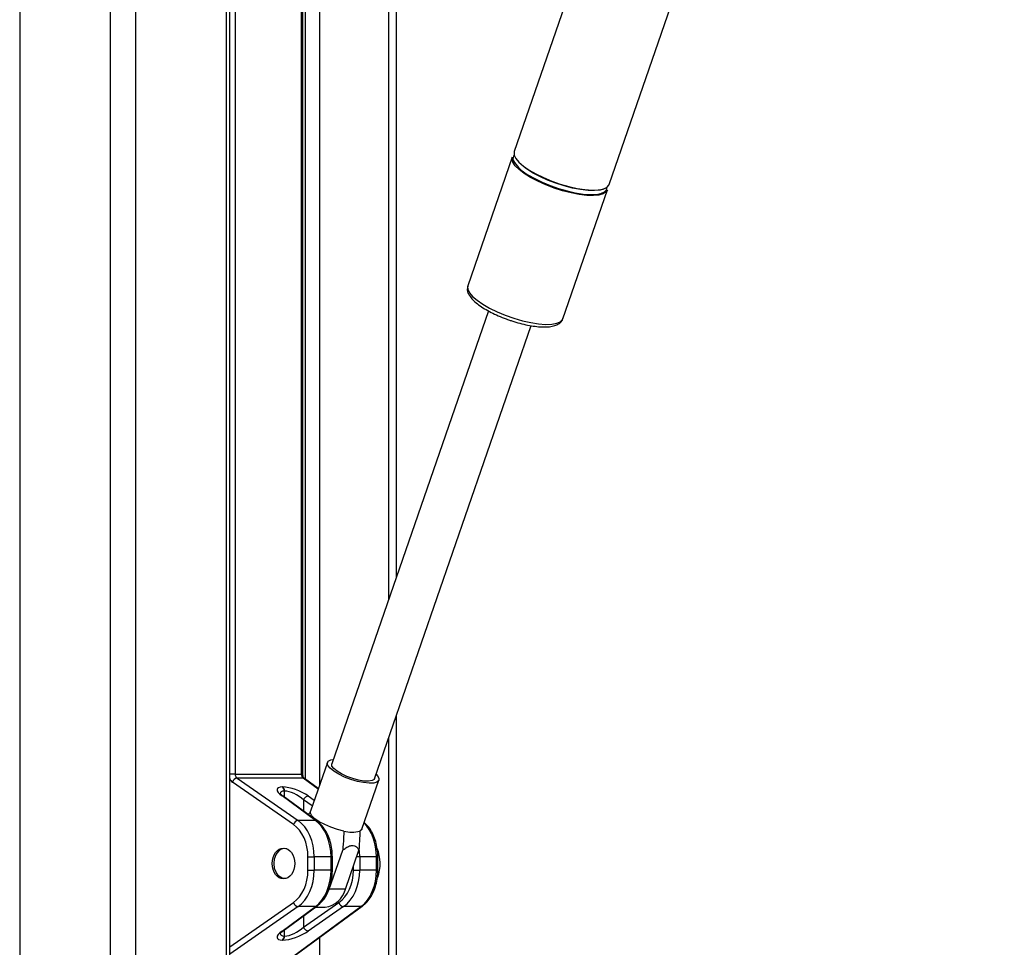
# Model space of a CAD drawing. Header units: millimetres. Extents: x 20 to 22981, y 40 to 19992.
# Tile 137 of 153: x 17665 to 18099, y 7142 to 7551. Entities that reach past the tile are written whole.
import ezdxf

# ---------------------------------------------------------------- set-up
doc = ezdxf.new("R2010")
doc.units = ezdxf.units.MM
doc.header["$LTSCALE"] = 2

msp = doc.modelspace()

# ---------------------------------------------------------------- linework, layer by layer
at = {"color": 8, "linetype": 'Continuous', "lineweight": 25}
for p, q in [((17665.22, 7939.49), (17665.22, 2191.49)), ((17705.17, 2191.49), (17705.17, 7939.49)), ((17716.25, 7939.49), (17716.25, 2191.49)), ((17756.35, 6590.02), (17756.35, 7760.96)), ((17760.13, 7760.96), (17760.13, 7218.4)), ((17789.31, 7218.4), (17789.31, 7760.96)), ((17791.09, 7216.08), (17791.09, 7760.96)), ((17797.26, 7760.96), (17797.26, 7213.52)), ((17827.75, 7295.46), (17827.75, 7760.96)), ((17827.75, 6590.02), (17827.75, 7234.49)), ((17760.13, 7218.4), (17757.73, 7218.4)), ((17789.89, 7218.4), (17789.31, 7218.4)), ((17796.66, 7211.77), (17790.04, 7216.62)), ((17781.68, 7210.9), (17781.68, 7208.3)), ((17781.9, 7208.14), (17781.9, 7210.9)), ((17794.08, 7204.32), (17790.27, 7206.97)), ((17790.27, 7206.97), (17790.27, 7202)), ((17792.29, 7208.75), (17794.97, 7206.89)), ((17802.33, 7181.88), (17802.92, 7181.88)), ((17814.99, 7181.88), (17813.57, 7181.88)), ((17822.95, 7181.88), (17822.36, 7181.88)), ((17812.2, 7176.04), (17812.2, 7177.89)), ((17802.92, 7176.04), (17802.33, 7176.04)), ((17822.95, 7176.04), (17822.36, 7176.04)), ((17757.73, 7142.25), (17785.79, 7161.75)), ((17787.8, 7159.97), (17757.73, 7139.06)), ((17790.27, 7155.91), (17790.27, 7150.95)), ((17781.68, 7149.61), (17781.68, 7147.02)), ((17781.9, 7147.02), (17781.9, 7149.78)), ((17797.26, 7146.36), (17797.26, 6590.02))]:
    msp.add_line(p, q, dxfattribs=at)
at = {"color": 7, "linetype": 'Continuous', "lineweight": 25}
for p, q in [((17757.73, 6590.02), (17757.73, 7760.96)), ((17789.89, 7218.4), (17789.89, 7760.96)), ((17831.09, 7760.96), (17831.09, 7305.15)), ((17957.29, 7707.52), (17883, 7492.63)), ((17924.87, 7478.15), (17997.09, 7687.07)), ((17882.17, 7490.21), (17862.56, 7433.47)), ((17888.36, 7485.04), (17887.77, 7485.46)), ((17904.43, 7419), (17924.04, 7475.74)), ((17862.56, 7433.47), (17862.52, 7433.37)), ((17867.77, 7424.84), (17868.11, 7424.59)), ((17871.64, 7422.45), (17802.65, 7222.86)), ((17821.48, 7216.35), (17890.47, 7415.95)), ((17831.09, 7244.18), (17831.09, 6590.02)), ((17800.72, 7223.53), (17793.27, 7201.97)), ((17760.13, 7218.4), (17789.31, 7218.4)), ((17760.95, 7216.62), (17787.8, 7197.95)), ((17790.04, 7216.62), (17760.95, 7216.62)), ((17796.72, 7211.95), (17790.59, 7216.45)), ((17815.95, 7194.13), (17823.4, 7215.69)), ((17785.79, 7196.16), (17758.93, 7214.83)), ((17780.9, 7212.68), (17781.12, 7212.68)), ((17795.5, 7197.95), (17780.75, 7208.75)), ((17796.04, 7197.78), (17781.3, 7208.58)), ((17781.9, 7210.9), (17781.68, 7210.9)), ((17795.5, 7197.95), (17787.8, 7197.95)), ((17792.17, 7181.88), (17794.96, 7181.88)), ((17792.17, 7176.04), (17792.17, 7181.88)), ((17794.96, 7181.88), (17794.96, 7176.04)), ((17802.33, 7181.88), (17794.96, 7181.88)), ((17801.58, 7167.64), (17807.52, 7184.82)), ((17802.33, 7176.04), (17802.33, 7181.88)), ((17802.92, 7176.04), (17802.92, 7181.88)), ((17808.65, 7167.64), (17814.59, 7184.82)), ((17814.99, 7181.88), (17814.99, 7176.04)), ((17822.36, 7181.88), (17814.99, 7181.88)), ((17822.36, 7176.04), (17822.36, 7181.88)), ((17822.95, 7176.04), (17822.95, 7181.88)), ((17792.17, 7176.04), (17794.96, 7176.04)), ((17802.33, 7176.04), (17794.96, 7176.04)), ((17812.2, 7176.04), (17814.99, 7176.04)), ((17822.36, 7176.04), (17814.99, 7176.04)), ((17808.65, 7167.64), (17801.58, 7167.64)), ((17777.51, 7132.12), (17815.53, 7159.97)), ((17778.81, 7132.84), (17816.07, 7160.14)), ((17780.75, 7149.16), (17795.5, 7159.97)), ((17781.3, 7149.34), (17796.04, 7160.14)), ((17795.5, 7159.97), (17787.8, 7159.97)), ((17790.27, 7150.95), (17805.81, 7161.75)), ((17807.83, 7159.97), (17792.29, 7149.16)), ((17795.57, 7159.79), (17799.76, 7159.79)), ((17815.53, 7159.97), (17807.83, 7159.97)), ((17781.68, 7147.02), (17781.9, 7147.02)), ((17781.12, 7145.23), (17780.9, 7145.23))]:
    msp.add_line(p, q, dxfattribs=at)
at = {"color": 7, "linetype": 'Continuous', "lineweight": 25, "flags": 128}
for points in [[(17887.44, 7482.98), (17885.18, 7484.71), (17883.5, 7486.4), (17882.44, 7487.97), (17882.05, 7489.38), (17882.17, 7490.21)], [(17883, 7492.63), (17882.94, 7492.42), (17883, 7491.11), (17883.72, 7489.61), (17885.1, 7487.98), (17887.08, 7486.26), (17889.6, 7484.52), (17892.58, 7482.8), (17895.93, 7481.17), (17899.54, 7479.67), (17903.29, 7478.36), (17907.05, 7477.27), (17910.72, 7476.44), (17914.17, 7475.9), (17917.29, 7475.67), (17919.99, 7475.75), (17922.16, 7476.14), (17923.75, 7476.82), (17924.71, 7477.78), (17924.87, 7478.15)], [(17923.5, 7476.67), (17922.67, 7476.21), (17920.8, 7475.68), (17918.39, 7475.45), (17915.51, 7475.53), (17912.25, 7475.91), (17908.72, 7476.59), (17905.04, 7477.54), (17901.32, 7478.73), (17897.67, 7480.12), (17894.23, 7481.67), (17891.09, 7483.33), (17888.36, 7485.04)], [(17924.04, 7475.74), (17923.48, 7474.86), (17922.2, 7474.03), (17920.31, 7473.49), (17917.87, 7473.26), (17914.95, 7473.34), (17911.65, 7473.73), (17908.07, 7474.41), (17904.34, 7475.37), (17900.57, 7476.58), (17896.88, 7477.99), (17893.39, 7479.56), (17890.21, 7481.24), (17887.44, 7482.98)], [(17887.75, 7483.33), (17889.07, 7482.46), (17892.02, 7480.77), (17895.32, 7479.16), (17898.88, 7477.68), (17902.58, 7476.38), (17906.3, 7475.31), (17909.92, 7474.49), (17913.33, 7473.96), (17916.41, 7473.73), (17919.06, 7473.81), (17921.21, 7474.19), (17922.78, 7474.87), (17923.72, 7475.81), (17924.01, 7477), (17924, 7477.1)], [(17803.58, 7219.61), (17801.95, 7220.92), (17800.95, 7222.15), (17800.66, 7223.22), (17801.08, 7224.06), (17802.19, 7224.62), (17803.33, 7224.83)], [(17805.02, 7219.61), (17803.57, 7220.79), (17802.76, 7221.88), (17802.63, 7222.8), (17802.65, 7222.86)], [(17822.15, 7218.32), (17822.76, 7217.67), (17823.41, 7216.51), (17823.34, 7215.55), (17822.57, 7214.84), (17821.14, 7214.43), (17819.14, 7214.35), (17816.69, 7214.6), (17813.95, 7215.16), (17811.09, 7216), (17808.3, 7217.07), (17805.74, 7218.3), (17803.58, 7219.61)], [(17821.48, 7216.35), (17821.29, 7216.03), (17820.38, 7215.49), (17818.85, 7215.24), (17816.82, 7215.32), (17814.44, 7215.72), (17811.88, 7216.41), (17809.33, 7217.33), (17806.99, 7218.43), (17805.02, 7219.61)], [(17808, 7193.26), (17805.16, 7193.96), (17802.29, 7194.92), (17799.56, 7196.09), (17797.16, 7197.38), (17795.23, 7198.71), (17793.9, 7200), (17793.26, 7201.17), (17793.27, 7201.97)], [(17815.95, 7194.13), (17815.88, 7193.96), (17815.07, 7193.26)], [(17782.89, 7172.48), (17782.34, 7172.36), (17780.81, 7172.53), (17779.39, 7173.4), (17778.25, 7174.86), (17777.51, 7176.77), (17777.25, 7178.92), (17777.49, 7181.07), (17778.22, 7182.99), (17779.35, 7184.48)], [(17799.25, 7163.31), (17800.39, 7165), (17801.58, 7167.64)]]:
    msp.add_lwpolyline(points, dxfattribs=at)
at = {"color": 8, "linetype": 'Continuous', "lineweight": 25, "flags": 128}
msp.add_lwpolyline([(17862.52, 7433.37), (17862.5, 7433.27), (17862.55, 7431.96), (17863.27, 7430.46), (17864.65, 7428.83), (17866.63, 7427.11), (17869.15, 7425.36), (17872.14, 7423.65), (17875.48, 7422.02), (17879.09, 7420.52), (17882.84, 7419.21), (17886.61, 7418.12), (17890.27, 7417.29), (17893.72, 7416.75), (17896.85, 7416.52), (17899.54, 7416.6), (17901.71, 7416.98), (17903.3, 7417.67), (17904.26, 7418.63), (17904.43, 7419)], dxfattribs=at)
at = {"color": 7, "linetype": 'Continuous', "lineweight": 25}
for centre, radius, start, end in [((17884.95, 7489.64), 2.5, 139.6541, 204.1006), ((17761.4, 7214.08), 2.58, 100.0996, 163.0316), ((17779.48, 7211), 2.19, 357.1751, 49.8696), ((17779.71, 7211), 2.19, 357.1751, 49.8696), ((17792.74, 7206.21), 2.58, 100.0996, 163.0316), ((17788.25, 7195.41), 2.58, 100.0996, 163.0316), ((17811.54, 7205.57), 12.82, 253.9868, 286.0132), ((17781.92, 7182), 3.57, 74.2444, 136.0617), ((17806.48, 7178.95), 17.48, 339.785, 22.4112), ((17798.56, 7170.11), 10.39, 276.6254, 346.2501), ((17788.25, 7162.51), 2.58, 196.9684, 259.9004), ((17808.28, 7162.51), 2.58, 196.9684, 259.9004), ((17792.74, 7151.7), 2.58, 196.9684, 259.9004), ((17779.48, 7146.91), 2.19, 310.1304, 2.8249), ((17779.71, 7146.91), 2.19, 310.1304, 2.8249)]:
    msp.add_arc(centre, radius, start, end, dxfattribs=at)
at = {"color": 8, "linetype": 'Continuous', "lineweight": 25}
for centre, radius, start, end in [((17894.94, 7495.33), 13.99, 208.6697, 239.0768), ((17790.05, 7215.7), 0.917, 54.2946, 90.6203), ((17780.76, 7207.83), 0.917, 54.2946, 90.6203), ((17795.51, 7197.03), 0.917, 54.3218, 90.6196), ((17795.51, 7160.88), 0.917, 269.3807, 305.6659), ((17815.54, 7160.88), 0.917, 269.3807, 305.6659), ((17780.76, 7150.08), 0.917, 269.3797, 305.7054)]:
    msp.add_arc(centre, radius, start, end, dxfattribs=at)
for centre, major_axis, ratio, start_param, end_param in [((17760.24, 7218.4), (0, 4), 0.725623, 2.09913, 2.674381), ((17785.92, 7206.86), (5.87, -3.39), 0.37303, 2.568624, 3.343794), ((17809.93, 7181.88), (0, 18), 0.690648, 4.712389, 5.690182), ((17801.96, 7181.88), (0, 18), 0.723566, 4.712389, 4.897555), ((17785.92, 7151.05), (5.87, 3.39), 0.37303, 2.927718, 3.714561)]:
    msp.add_ellipse(centre, major_axis=major_axis, ratio=ratio, start_param=start_param, end_param=end_param, dxfattribs=at)
at = {"color": 7, "linetype": 'Continuous', "lineweight": 25}
for centre, major_axis, ratio, start_param, end_param in [((17761.62, 7218.4), (0, 2), 0.744139, 1.570796, 2.674381), ((17790.65, 7218.4), (0, 2), 0.670074, 1.570796, 2.674381), ((17786.56, 7208.65), (7.94, -3.19), 0.312033, 2.480791, 4.025408), ((17786.78, 7208.65), (7.94, -3.19), 0.312033, 0.936175, 2.480791), ((17786.14, 7206.86), (5.87, -3.39), 0.37303, 1.024008, 2.568624), ((17780.56, 7181.88), (0, 16), 0.725623, 4.712389, 5.815974), ((17781.93, 7181.88), (0, 18), 0.723566, 4.712389, 5.815974), ((17789.9, 7181.88), (0, 18), 0.690648, 4.712389, 5.815974), ((17780.56, 7176.04), (0, 16), 0.725623, 3.608804, 4.712389), ((17781.93, 7176.04), (0, 18), 0.723566, 3.608804, 4.712389), ((17789.9, 7176.04), (0, 18), 0.690648, 3.608804, 4.712389), ((17800.59, 7176.04), (0, 16), 0.725623, 3.608804, 4.712389), ((17801.96, 7176.04), (0, 18), 0.723566, 3.608804, 4.712389), ((17809.93, 7176.04), (0, 18), 0.690648, 3.608804, 4.712389), ((17786.14, 7151.05), (5.87, 3.39), 0.37303, 3.714561, 5.259177), ((17786.56, 7149.27), (7.94, 3.19), 0.312033, 2.257778, 3.802394), ((17786.78, 7149.27), (7.94, 3.19), 0.312033, 3.802394, 5.347011)]:
    msp.add_ellipse(centre, major_axis=major_axis, ratio=ratio, start_param=start_param, end_param=end_param, dxfattribs=at)
msp.add_ellipse((17781.39, 7178.96), major_axis=(0, 6.8), ratio=0.725623, dxfattribs=at)
for points, knots in [([(19924.35, 7736.15), (19910.77, 7728.61), (19828.53, 7682.94), (19677.11, 7599.42), (19401.01, 7447.73), (18917.06, 7182.77), (18384.43, 6891.83), (17990.1, 6676.57), (17872.67, 6612.47)], [0, 0, 0, 0, 0.019985, 0.121052, 0.22212, 0.424256, 0.828547, 1, 1, 1, 1]), ([(17862.55, 7433.27), (17862.45, 7432.86), (17862.23, 7431.94), (17862.58, 7430.48), (17863.37, 7428.94), (17864.73, 7427.3), (17866.68, 7425.57), (17869.16, 7423.84), (17872.01, 7422.19), (17875.15, 7420.65), (17878.02, 7419.42), (17879.85, 7418.79), (17880.51, 7418.56)], [0, 0, 0, 0, 0.069319, 0.155657, 0.24997, 0.360051, 0.479169, 0.595922, 0.71041, 0.823597, 0.936101, 1, 1, 1, 1]), ([(17880.51, 7418.56), (17881, 7418.38), (17882.65, 7417.78), (17885.5, 7416.97), (17888.94, 7416.16), (17892.23, 7415.62), (17895.28, 7415.36), (17898.03, 7415.39), (17900.35, 7415.75), (17902.19, 7416.42), (17903.5, 7417.41), (17904.27, 7418.35), (17904.37, 7418.94), (17904.39, 7419.03)], [0, 0, 0, 0, 0.046832, 0.155593, 0.264513, 0.373861, 0.484034, 0.595684, 0.709956, 0.815177, 0.903839, 0.985244, 1, 1, 1, 1]), ([(17904.34, 7418.81), (17904.35, 7418.83), (17904.43, 7418.94), (17904.43, 7419.08), (17904.43, 7419.2)], [0, 0, 0, 0, 0.139821, 1, 1, 1, 1]), ([(17790.59, 7216.45), (17790.54, 7216.48), (17790.44, 7216.56), (17790.2, 7216.91), (17789.99, 7217.47), (17789.9, 7218.01), (17789.89, 7218.33), (17789.89, 7218.4)], [0, 0, 0, 0, 0.187673, 0.421671, 0.667767, 0.920815, 1, 1, 1, 1]), ([(17781.3, 7208.58), (17781.08, 7208.75), (17780.54, 7209.17), (17780.02, 7209.67), (17779.87, 7210.03), (17779.89, 7209.94), (17779.89, 7209.93)], [0, 0, 0, 0, 0.255934, 0.645365, 0.979953, 1, 1, 1, 1]), ([(17792.33, 7200.5), (17792.41, 7200.6), (17792.75, 7201.04), (17793.09, 7201.48), (17793.34, 7201.81)], [0, 0, 0, 0, 0.240749, 1, 1, 1, 1]), ([(17802.92, 7181.88), (17802.9, 7182.48), (17802.87, 7184.21), (17802.46, 7187.03), (17801.55, 7190.2), (17800.21, 7193.09), (17798.53, 7195.53), (17797.06, 7197), (17796.21, 7197.65), (17796.04, 7197.78)], [0, 0, 0, 0, 0.09342, 0.268334, 0.443824, 0.619897, 0.796551, 0.96057, 1, 1, 1, 1]), ([(17822.95, 7181.88), (17822.93, 7182.48), (17822.9, 7184.21), (17822.48, 7187.03), (17821.58, 7190.21), (17820.24, 7193.08), (17818.69, 7195.41), (17817.47, 7196.54), (17816.95, 7197.02)], [0, 0, 0, 0, 0.10072, 0.289302, 0.478506, 0.668337, 0.858795, 1, 1, 1, 1]), ([(17808, 7193.26), (17807.95, 7192.26), (17807.8, 7189.44), (17807.63, 7186.64), (17807.52, 7184.82)], [0, 0, 0, 0, 0.355137, 1, 1, 1, 1]), ([(17815.07, 7193.26), (17815.02, 7192.26), (17814.87, 7189.44), (17814.7, 7186.64), (17814.59, 7184.82)], [0, 0, 0, 0, 0.355137, 1, 1, 1, 1]), ([(17807.52, 7184.82), (17807.97, 7185.18), (17808.92, 7185.94), (17810.48, 7186.8), (17812.01, 7187.07), (17813.38, 7186.57), (17814.14, 7185.68), (17814.51, 7184.98), (17814.59, 7184.82)], [0, 0, 0, 0, 0.1604142, 0.3438993, 0.5293034, 0.6891283, 0.9321034, 1, 1, 1, 1]), ([(17796.04, 7160.14), (17796.44, 7160.45), (17797.55, 7161.33), (17799.16, 7163.19), (17800.72, 7165.78), (17801.9, 7168.75), (17802.65, 7171.92), (17802.9, 7174.39), (17802.91, 7175.75), (17802.92, 7176.04)], [0, 0, 0, 0, 0.095876, 0.267253, 0.440249, 0.614634, 0.789406, 0.955299, 1, 1, 1, 1]), ([(17816.07, 7160.14), (17816.47, 7160.45), (17817.58, 7161.33), (17819.18, 7163.19), (17820.75, 7165.78), (17821.93, 7168.75), (17822.68, 7171.92), (17822.93, 7174.39), (17822.94, 7175.75), (17822.95, 7176.04)], [0, 0, 0, 0, 0.0958763, 0.2672532, 0.4402491, 0.614634, 0.7894058, 0.9552993, 1, 1, 1, 1]), ([(17779.91, 7148.03), (17779.91, 7148.03), (17779.91, 7148.02), (17780.31, 7148.56), (17780.94, 7149.06), (17781.3, 7149.34)], [0, 0, 0, 0, 0.212854, 0.55548, 1, 1, 1, 1]), ([(17843.91, 6612.47), (18050.82, 6725.32), (18378.25, 6903.93), (18705.82, 7082.69), (18826.4, 7148.5)], [0, 0, 0, 0, 0.631887, 1, 1, 1, 1])]:
    msp.add_open_spline(points, degree=3, knots=knots, dxfattribs=at)

doc.saveas('drawing.dxf')
